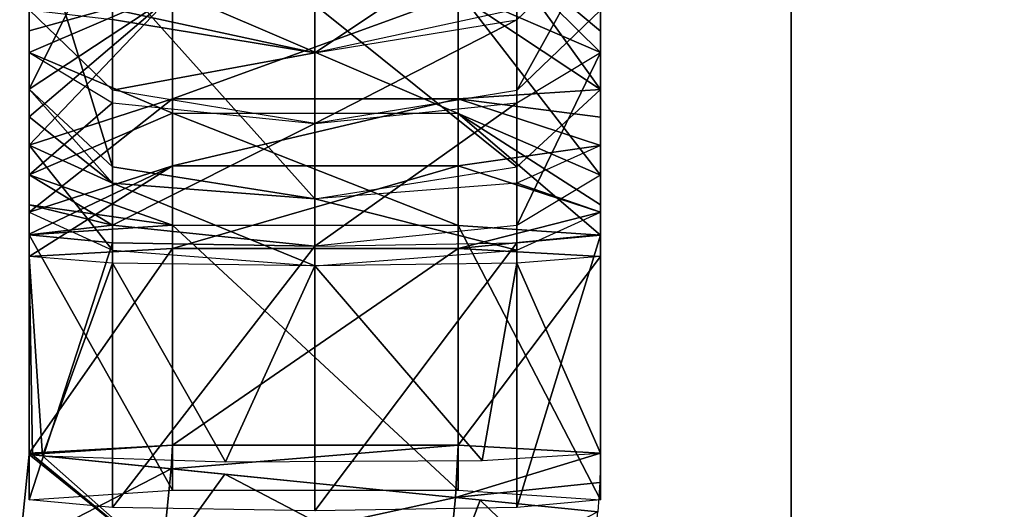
# Model space of a CAD drawing. Header units: millimetres. Extents: x -28.2 to 28.2, y -16.2 to 37.5.
# Tile 5 of 37: x -14.5 to -11.9, y 27.3 to 28.6. Entities that reach past the tile are written whole.
import ezdxf

# ---------------------------------------------------------------- set-up
doc = ezdxf.new("R2010")
doc.units = ezdxf.units.MM
doc.header["$LTSCALE"] = 65.185185
for name, color, linetype in [('178', 7, 'CONTINUOUS'), ('179', 7, 'CONTINUOUS'), ('180', 7, 'CONTINUOUS'), ('181', 7, 'CONTINUOUS'), ('182', 7, 'CONTINUOUS'), ('183', 7, 'CONTINUOUS'), ('184', 7, 'CONTINUOUS'), ('185', 7, 'CONTINUOUS'), ('186', 7, 'CONTINUOUS'), ('187', 7, 'CONTINUOUS'), ('188', 7, 'CONTINUOUS'), ('189', 7, 'CONTINUOUS'), ('502', 7, 'CONTINUOUS'), ('504', 7, 'CONTINUOUS'), ('506', 7, 'CONTINUOUS'), ('508', 7, 'CONTINUOUS'), ('509', 7, 'CONTINUOUS'), ('510', 7, 'CONTINUOUS'), ('511', 7, 'CONTINUOUS'), ('512', 7, 'CONTINUOUS'), ('513', 7, 'CONTINUOUS'), ('514', 7, 'CONTINUOUS'), ('76', 7, 'CONTINUOUS'), ('79', 7, 'CONTINUOUS'), ('90', 7, 'CONTINUOUS')]:
    doc.layers.add(name, color=color, linetype=linetype)

msp = doc.modelspace()

# ---------------------------------------------------------------- linework, layer by layer
at = {"layer": '178', "linetype": 'CONTINUOUS'}
for points in [[(-14.5247, 27.243, -2.5), (-14.1516, 27.2053, -1.8505), (-14.5002, 27.4859, -2.5), (-14.5247, 27.243, -2.5)], [(-14.5002, 27.4859, -2.5), (-14.1516, 27.2053, -1.8505), (-14.4913, 27.485, -2.3843), (-14.5002, 27.4859, -2.5)], [(-14.4913, 27.485, -2.3843), (-14.1516, 27.2053, -1.8505), (-14.4647, 27.4823, -2.2714), (-14.4913, 27.485, -2.3843)], [(-14.4647, 27.4823, -2.2714), (-14.1516, 27.2053, -1.8505), (-13.9867, 27.4341, -1.7874), (-14.4647, 27.4823, -2.2714)], [(-14.1516, 27.2053, -1.8505), (-13.4054, 27.13, -1.8505), (-13.9867, 27.4341, -1.7874), (-14.1516, 27.2053, -1.8505)], [(-13.9867, 27.4341, -1.7874), (-13.4054, 27.13, -1.8505), (-13.3163, 27.3664, -1.8926), (-13.9867, 27.4341, -1.7874)], [(-13.4054, 27.13, -1.8505), (-13.0323, 27.0923, -2.5), (-13.3163, 27.3664, -1.8926), (-13.4054, 27.13, -1.8505)], [(-13.3163, 27.3664, -1.8926), (-13.0323, 27.0923, -2.5), (-13.0078, 27.3352, -2.5), (-13.3163, 27.3664, -1.8926)]]:
    msp.add_3dface(points, dxfattribs=at)
at = {"layer": '179', "linetype": 'CONTINUOUS'}
for points in [[(-14.5247, 27.243, -2.5), (-14.5002, 27.4859, -2.5), (-14.1271, 27.4482, -3.1495), (-14.5247, 27.243, -2.5)], [(-14.1516, 27.2053, -3.1495), (-14.5247, 27.243, -2.5), (-14.1271, 27.4482, -3.1495), (-14.1516, 27.2053, -3.1495)], [(-13.3809, 27.3729, -3.1495), (-14.1516, 27.2053, -3.1495), (-14.1271, 27.4482, -3.1495), (-13.3809, 27.3729, -3.1495)], [(-13.4054, 27.13, -3.1495), (-14.1516, 27.2053, -3.1495), (-13.3809, 27.3729, -3.1495), (-13.4054, 27.13, -3.1495)], [(-13.0078, 27.3352, -2.5), (-13.4054, 27.13, -3.1495), (-13.3809, 27.3729, -3.1495), (-13.0078, 27.3352, -2.5)]]:
    msp.add_3dface(points, dxfattribs=at)
at = {"layer": '180', "linetype": 'CONTINUOUS'}
for points in [[(-14.1271, 27.4482, -3.1495), (-14.5002, 27.4859, -2.5), (-14.1239, 27.5105, -3.1485), (-14.1271, 27.4482, -3.1495)], [(-14.1239, 27.5105, -3.1485), (-14.5002, 27.4859, -2.5), (-14.5, 27.4878, -2.5), (-14.1239, 27.5105, -3.1485)], [(-14.5, 27.4897, -2.4999), (-14.1239, 27.5105, -3.1485), (-14.5, 27.4878, -2.5), (-14.5, 27.4897, -2.4999)], [(-13.3809, 27.3729, -3.1495), (-14.1271, 27.4482, -3.1495), (-13.3739, 27.5105, -3.1473), (-13.3809, 27.3729, -3.1495)], [(-13.3739, 27.5105, -3.1473), (-14.1271, 27.4482, -3.1495), (-14.1239, 27.5105, -3.1485), (-13.3739, 27.5105, -3.1473)], [(-13, 27.4896, -2.4975), (-13.3809, 27.3729, -3.1495), (-13.3739, 27.5105, -3.1473), (-13, 27.4896, -2.4975)], [(-13.0019, 27.4123, -2.4994), (-13.3809, 27.3729, -3.1495), (-13, 27.4896, -2.4975), (-13.0019, 27.4123, -2.4994)], [(-13.0078, 27.3352, -2.5), (-13.3809, 27.3729, -3.1495), (-13.0019, 27.4123, -2.4994), (-13.0078, 27.3352, -2.5)]]:
    msp.add_3dface(points, dxfattribs=at)
at = {"layer": '181', "linetype": 'CONTINUOUS'}
for points in [[(-14.5, 28.0046, -2.4834), (-14.5, 27.4897, -2.4999), (-14.4912, 27.4859, -2.3843), (-14.5, 28.0046, -2.4834)], [(-14.2808, 27.9876, -1.9525), (-14.5, 28.0046, -2.4834), (-14.4647, 27.4823, -2.2714), (-14.2808, 27.9876, -1.9525)], [(-14.4647, 27.4823, -2.2714), (-14.5, 28.0046, -2.4834), (-14.4912, 27.4859, -2.3843), (-14.4647, 27.4823, -2.2714)], [(-13.985, 27.4667, -1.7869), (-14.2808, 27.9876, -1.9525), (-14.4647, 27.4823, -2.2714), (-13.985, 27.4667, -1.7869)], [(-13.75, 27.9805, -1.7326), (-14.2808, 27.9876, -1.9525), (-13.985, 27.4667, -1.7869), (-13.75, 27.9805, -1.7326)], [(-13.2201, 27.9876, -1.9517), (-13.75, 27.9805, -1.7326), (-13.311, 27.4701, -1.8909), (-13.2201, 27.9876, -1.9517)], [(-13, 27.4896, -2.4975), (-13.2201, 27.9876, -1.9517), (-13.311, 27.4701, -1.8909), (-13, 27.4896, -2.4975)], [(-13.2201, 27.9876, -1.9517), (-13, 27.4896, -2.4975), (-13, 28.0046, -2.481), (-13.2201, 27.9876, -1.9517)], [(-13.311, 27.4701, -1.8909), (-13.75, 27.9805, -1.7326), (-13.985, 27.4667, -1.7869), (-13.311, 27.4701, -1.8909)]]:
    msp.add_3dface(points, dxfattribs=at)
at = {"layer": '182', "linetype": 'CONTINUOUS'}
for points in [[(-14.1239, 27.5105, -3.1485), (-14.5, 27.4897, -2.4999), (-14.1239, 28.0255, -3.132), (-14.1239, 27.5105, -3.1485)], [(-14.5, 27.4897, -2.4999), (-14.5, 28.0046, -2.4834), (-14.1239, 28.0255, -3.132), (-14.5, 27.4897, -2.4999)], [(-13.3739, 27.5105, -3.1473), (-14.1239, 27.5105, -3.1485), (-13.3739, 28.0255, -3.1308), (-13.3739, 27.5105, -3.1473)], [(-13.3739, 28.0255, -3.1308), (-14.1239, 27.5105, -3.1485), (-14.1239, 28.0255, -3.132), (-13.3739, 28.0255, -3.1308)], [(-13, 28.0046, -2.481), (-13.3739, 27.5105, -3.1473), (-13.3739, 28.0255, -3.1308), (-13, 28.0046, -2.481)], [(-13, 27.4896, -2.4975), (-13.3739, 27.5105, -3.1473), (-13, 28.0046, -2.481), (-13, 27.4896, -2.4975)]]:
    msp.add_3dface(points, dxfattribs=at)
at = {"layer": '183', "linetype": 'CONTINUOUS'}
for points in [[(-14.5, 28.1213, -2.4705), (-14.1239, 28.2429, -3.1079), (-14.5, 28.0632, -2.4792), (-14.5, 28.1213, -2.4705)], [(-14.1239, 28.0255, -3.132), (-14.5, 28.0046, -2.4834), (-14.1239, 28.2429, -3.1079), (-14.1239, 28.0255, -3.132)], [(-14.1239, 28.2429, -3.1079), (-14.5, 28.0046, -2.4834), (-14.5, 28.0632, -2.4792), (-14.1239, 28.2429, -3.1079)], [(-13.3739, 28.2426, -3.1067), (-14.1239, 28.0255, -3.132), (-14.1239, 28.2429, -3.1079), (-13.3739, 28.2426, -3.1067)], [(-13.3739, 28.0255, -3.1308), (-14.1239, 28.0255, -3.132), (-13.3739, 28.2426, -3.1067), (-13.3739, 28.0255, -3.1308)], [(-13, 28.1208, -2.4681), (-13.3739, 28.0255, -3.1308), (-13.3739, 28.2426, -3.1067), (-13, 28.1208, -2.4681)], [(-13, 28.0629, -2.4768), (-13.3739, 28.0255, -3.1308), (-13, 28.1208, -2.4681), (-13, 28.0629, -2.4768)], [(-13, 28.0046, -2.481), (-13.3739, 28.0255, -3.1308), (-13, 28.0629, -2.4768), (-13, 28.0046, -2.481)]]:
    msp.add_3dface(points, dxfattribs=at)
at = {"layer": '184', "linetype": 'CONTINUOUS'}
for points in [[(-14.2808, 28.1969, -1.9153), (-14.5, 28.2965, -2.437), (-14.2808, 28.0218, -1.9488), (-14.2808, 28.1969, -1.9153)], [(-14.5, 28.2965, -2.437), (-14.5, 28.1213, -2.4705), (-14.2808, 28.0218, -1.9488), (-14.5, 28.2965, -2.437)], [(-13.2201, 28.1968, -1.9145), (-13, 28.1208, -2.4681), (-13, 28.296, -2.4347), (-13.2201, 28.1968, -1.9145)], [(-13.75, 28.1557, -1.6991), (-14.2808, 28.1969, -1.9153), (-13.75, 27.9805, -1.7326), (-13.75, 28.1557, -1.6991)], [(-13.75, 27.9805, -1.7326), (-14.2808, 28.1969, -1.9153), (-14.2808, 28.0218, -1.9488), (-13.75, 27.9805, -1.7326)], [(-13.2201, 28.1968, -1.9145), (-13.75, 28.1557, -1.6991), (-13.2201, 28.0216, -1.9479), (-13.2201, 28.1968, -1.9145)], [(-13, 28.1208, -2.4681), (-13.2201, 28.1968, -1.9145), (-13.2201, 28.0216, -1.9479), (-13, 28.1208, -2.4681)], [(-13.2201, 28.0216, -1.9479), (-13.75, 28.1557, -1.6991), (-13.75, 27.9805, -1.7326), (-13.2201, 28.0216, -1.9479)]]:
    msp.add_3dface(points, dxfattribs=at)
at = {"layer": '185', "linetype": 'CONTINUOUS'}
for points in [[(-14.1239, 28.2429, -3.1079), (-14.5, 28.1213, -2.4705), (-14.1239, 28.4181, -3.0745), (-14.1239, 28.2429, -3.1079)], [(-14.5, 28.1213, -2.4705), (-14.5, 28.2965, -2.437), (-14.1239, 28.4181, -3.0745), (-14.5, 28.1213, -2.4705)], [(-13.3739, 28.4178, -3.0733), (-14.1239, 28.2429, -3.1079), (-14.1239, 28.4181, -3.0745), (-13.3739, 28.4178, -3.0733)], [(-13.3739, 28.2426, -3.1067), (-14.1239, 28.2429, -3.1079), (-13.3739, 28.4178, -3.0733), (-13.3739, 28.2426, -3.1067)], [(-13, 28.296, -2.4347), (-13.3739, 28.2426, -3.1067), (-13.3739, 28.4178, -3.0733), (-13, 28.296, -2.4347)], [(-13, 28.1208, -2.4681), (-13.3739, 28.2426, -3.1067), (-13, 28.296, -2.4347), (-13, 28.1208, -2.4681)]]:
    msp.add_3dface(points, dxfattribs=at)
at = {"layer": '186', "linetype": 'CONTINUOUS'}
for points in [[(-14.5, 28.4432, -2.3932), (-14.2808, 28.1969, -1.9153), (-14.2808, 28.2399, -1.9025), (-14.5, 28.4432, -2.3932)], [(-14.5, 28.3709, -2.4189), (-14.2808, 28.1969, -1.9153), (-14.5, 28.4432, -2.3932), (-14.5, 28.3709, -2.4189)], [(-14.5, 28.2965, -2.437), (-14.2808, 28.1969, -1.9153), (-14.5, 28.3709, -2.4189), (-14.5, 28.2965, -2.437)], [(-14.2808, 28.1969, -1.9153), (-13.75, 28.1557, -1.6991), (-14.2808, 28.2399, -1.9025), (-14.2808, 28.1969, -1.9153)]]:
    msp.add_3dface(points, dxfattribs=at)
at = {"layer": '187', "linetype": 'CONTINUOUS'}
for points in [[(-14.5, 28.2965, -2.437), (-14.5, 28.3709, -2.4189), (-14.1239, 28.6915, -2.9927), (-14.5, 28.2965, -2.437)], [(-14.1239, 28.4181, -3.0745), (-14.5, 28.2965, -2.437), (-14.1239, 28.6915, -2.9927), (-14.1239, 28.4181, -3.0745)], [(-14.5, 28.3709, -2.4189), (-14.5, 28.4432, -2.3932), (-14.1239, 28.6915, -2.9927), (-14.5, 28.3709, -2.4189)], [(-13.3739, 28.691, -2.9916), (-14.1239, 28.4181, -3.0745), (-14.1239, 28.6915, -2.9927), (-13.3739, 28.691, -2.9916)], [(-13.3739, 28.4178, -3.0733), (-14.1239, 28.4181, -3.0745), (-13.3739, 28.691, -2.9916), (-13.3739, 28.4178, -3.0733)], [(-13, 28.4423, -2.3909), (-13.3739, 28.4178, -3.0733), (-13.3739, 28.691, -2.9916), (-13, 28.4423, -2.3909)], [(-13, 28.3703, -2.4165), (-13.3739, 28.4178, -3.0733), (-13, 28.4423, -2.3909), (-13, 28.3703, -2.4165)], [(-13, 28.296, -2.4347), (-13.3739, 28.4178, -3.0733), (-13, 28.3703, -2.4165), (-13, 28.296, -2.4347)]]:
    msp.add_3dface(points, dxfattribs=at)
at = {"layer": '188', "linetype": 'CONTINUOUS'}
for points in [[(-14.5, 28.9521, -2.1824), (-14.2808, 28.2399, -1.9025), (-14.2808, 28.7488, -1.6917), (-14.5, 28.9521, -2.1824)], [(-14.5, 28.4432, -2.3932), (-14.2808, 28.2399, -1.9025), (-14.5, 28.9521, -2.1824), (-14.5, 28.4432, -2.3932)], [(-13.2201, 28.7485, -1.6909), (-13, 28.4423, -2.3909), (-13, 28.9511, -2.1801), (-13.2201, 28.7485, -1.6909)], [(-14.2808, 28.2399, -1.9025), (-13.75, 28.1557, -1.6991), (-14.2808, 28.7488, -1.6917), (-14.2808, 28.2399, -1.9025)], [(-14.2808, 28.7488, -1.6917), (-13.75, 28.1557, -1.6991), (-13.75, 28.6646, -1.4884), (-14.2808, 28.7488, -1.6917)], [(-13.2201, 28.7485, -1.6909), (-13.75, 28.6646, -1.4884), (-13.2201, 28.2396, -1.9017), (-13.2201, 28.7485, -1.6909)], [(-13, 28.4423, -2.3909), (-13.2201, 28.7485, -1.6909), (-13.2201, 28.2396, -1.9017), (-13, 28.4423, -2.3909)], [(-13.75, 28.6646, -1.4884), (-13.75, 28.1557, -1.6991), (-13.2201, 28.2396, -1.9017), (-13.75, 28.6646, -1.4884)]]:
    msp.add_3dface(points, dxfattribs=at)
at = {"layer": '189', "linetype": 'CONTINUOUS'}
for points in [[(-14.1239, 28.6915, -2.9927), (-14.5, 28.4432, -2.3932), (-14.1239, 29.2004, -2.7819), (-14.1239, 28.6915, -2.9927)], [(-14.5, 28.4432, -2.3932), (-14.5, 28.9521, -2.1824), (-14.1239, 29.2004, -2.7819), (-14.5, 28.4432, -2.3932)], [(-13, 28.4423, -2.3909), (-13.3739, 28.691, -2.9916), (-13, 28.9511, -2.1801), (-13, 28.4423, -2.3909)]]:
    msp.add_3dface(points, dxfattribs=at)
at = {"layer": '502', "linetype": 'CONTINUOUS'}
for points in [[(-13.2201, 28.6529, 1.7472), (-13.75, 28.5384, 1.5603), (-13.2201, 28.8918, 1.6008), (-13.2201, 28.6529, 1.7472)], [(-13.2201, 28.8918, 1.6008), (-13.75, 28.5384, 1.5603), (-13.75, 28.7773, 1.4139), (-13.2201, 28.8918, 1.6008)], [(-13.75, 28.5384, 1.5603), (-14.2808, 28.6534, 1.748), (-13.75, 28.7773, 1.4139), (-13.75, 28.5384, 1.5603)]]:
    msp.add_3dface(points, dxfattribs=at)
at = {"layer": '504', "linetype": 'CONTINUOUS'}
msp.add_3dface([(-14.2808, 28.6534, 1.748), (-13.75, 28.5384, 1.5603), (-14.2808, 28.6258, 1.7623), (-14.2808, 28.6534, 1.748)], dxfattribs=at)
at = {"layer": '506', "linetype": 'CONTINUOUS'}
for points in [[(-13, 28.8358, 2.2475), (-13.2201, 28.4402, 1.8417), (-13.2201, 28.6255, 1.7615), (-13, 28.8358, 2.2475)], [(-13.2201, 28.4402, 1.8417), (-13, 28.8358, 2.2475), (-13, 28.6505, 2.3276), (-13.2201, 28.4402, 1.8417)], [(-14.5, 28.6515, 2.3299), (-14.2808, 28.6258, 1.7623), (-14.2808, 28.4406, 1.8424), (-14.5, 28.6515, 2.3299)], [(-14.2808, 28.6258, 1.7623), (-13.75, 28.5384, 1.5603), (-14.2808, 28.4406, 1.8424), (-14.2808, 28.6258, 1.7623)], [(-13.75, 28.3532, 1.6404), (-13.75, 28.5384, 1.5603), (-13.2201, 28.6255, 1.7615), (-13.75, 28.3532, 1.6404)], [(-13.2201, 28.4402, 1.8417), (-13.75, 28.3532, 1.6404), (-13.2201, 28.6255, 1.7615), (-13.2201, 28.4402, 1.8417)], [(-14.2808, 28.4406, 1.8424), (-13.75, 28.5384, 1.5603), (-13.75, 28.3532, 1.6404), (-14.2808, 28.4406, 1.8424)]]:
    msp.add_3dface(points, dxfattribs=at)
at = {"layer": '508', "linetype": 'CONTINUOUS'}
for points in [[(-13, 28.6505, 2.3276), (-13.3739, 28.9087, 2.9243), (-13, 28.5957, 2.3489), (-13, 28.6505, 2.3276)], [(-13, 28.5957, 2.3489), (-13.3739, 28.9087, 2.9243), (-13, 28.5394, 2.3657), (-13, 28.5957, 2.3489)], [(-13, 28.5394, 2.3657), (-13.3739, 28.9087, 2.9243), (-13.3739, 28.7011, 2.9954), (-13, 28.5394, 2.3657)], [(-14.5, 28.54, 2.3681), (-14.1239, 28.7014, 2.9966), (-14.5, 28.5965, 2.3512), (-14.5, 28.54, 2.3681)], [(-14.1239, 28.7014, 2.9966), (-14.5, 28.6515, 2.3299), (-14.5, 28.5965, 2.3512), (-14.1239, 28.7014, 2.9966)]]:
    msp.add_3dface(points, dxfattribs=at)
at = {"layer": '509', "linetype": 'CONTINUOUS'}
for points in [[(-14.5, 28.2188, 2.4505), (-14.5, 28.54, 2.3681), (-14.2808, 28.4079, 1.8536), (-14.5, 28.2188, 2.4505)], [(-13, 28.5394, 2.3657), (-13.2201, 28.0865, 1.9353), (-13.2201, 28.4077, 1.8528), (-13, 28.5394, 2.3657)], [(-13.2201, 28.0865, 1.9353), (-13, 28.5394, 2.3657), (-13, 28.2182, 2.4482), (-13.2201, 28.0865, 1.9353)], [(-14.2808, 28.0867, 1.9361), (-14.5, 28.2188, 2.4505), (-14.2808, 28.4079, 1.8536), (-14.2808, 28.0867, 1.9361)], [(-13.75, 28.3532, 1.6404), (-14.2808, 28.0867, 1.9361), (-14.2808, 28.4079, 1.8536), (-13.75, 28.3532, 1.6404)], [(-13.2201, 28.0865, 1.9353), (-13.75, 28.032, 1.7229), (-13.2201, 28.4077, 1.8528), (-13.2201, 28.0865, 1.9353)], [(-13.2201, 28.4077, 1.8528), (-13.75, 28.032, 1.7229), (-13.75, 28.3532, 1.6404), (-13.2201, 28.4077, 1.8528)], [(-13.75, 28.032, 1.7229), (-14.2808, 28.0867, 1.9361), (-13.75, 28.3532, 1.6404), (-13.75, 28.032, 1.7229)]]:
    msp.add_3dface(points, dxfattribs=at)
at = {"layer": '510', "linetype": 'CONTINUOUS'}
for points in [[(-14.1239, 28.7014, 2.9966), (-14.5, 28.54, 2.3681), (-14.1239, 28.3802, 3.079), (-14.1239, 28.7014, 2.9966)], [(-13.3739, 28.7011, 2.9954), (-14.1239, 28.7014, 2.9966), (-13.3739, 28.3799, 3.0779), (-13.3739, 28.7011, 2.9954)], [(-13.3739, 28.3799, 3.0779), (-14.1239, 28.7014, 2.9966), (-14.1239, 28.3802, 3.079), (-13.3739, 28.3799, 3.0779)], [(-13, 28.5394, 2.3657), (-13.3739, 28.7011, 2.9954), (-13, 28.2182, 2.4482), (-13, 28.5394, 2.3657)], [(-13, 28.2182, 2.4482), (-13.3739, 28.7011, 2.9954), (-13.3739, 28.3799, 3.0779), (-13, 28.2182, 2.4482)], [(-14.5, 28.54, 2.3681), (-14.5, 28.2188, 2.4505), (-14.1239, 28.3802, 3.079), (-14.5, 28.54, 2.3681)]]:
    msp.add_3dface(points, dxfattribs=at)
at = {"layer": '511', "linetype": 'CONTINUOUS'}
for points in [[(-14.5, 28.2188, 2.4505), (-14.2808, 28.0867, 1.9361), (-14.5, 28.1406, 2.4662), (-14.5, 28.2188, 2.4505)], [(-14.5, 28.1406, 2.4662), (-14.2808, 28.0867, 1.9361), (-14.5, 28.0613, 2.4736), (-14.5, 28.1406, 2.4662)], [(-14.5, 28.0613, 2.4736), (-14.2808, 28.0867, 1.9361), (-14.2808, 28.0406, 1.9428), (-14.5, 28.0613, 2.4736)], [(-14.2808, 28.0867, 1.9361), (-13.75, 28.032, 1.7229), (-14.2808, 28.0406, 1.9428), (-14.2808, 28.0867, 1.9361)]]:
    msp.add_3dface(points, dxfattribs=at)
at = {"layer": '512', "linetype": 'CONTINUOUS'}
for points in [[(-14.1239, 28.3802, 3.079), (-14.5, 28.2188, 2.4505), (-14.1239, 28.0866, 3.122), (-14.1239, 28.3802, 3.079)], [(-13.3739, 28.0865, 3.1208), (-14.1239, 28.3802, 3.079), (-14.1239, 28.0866, 3.122), (-13.3739, 28.0865, 3.1208)], [(-13.3739, 28.3799, 3.0779), (-14.1239, 28.3802, 3.079), (-13.3739, 28.0865, 3.1208), (-13.3739, 28.3799, 3.0779)], [(-13, 28.0612, 2.4711), (-13.3739, 28.3799, 3.0779), (-13.3739, 28.0865, 3.1208), (-13, 28.0612, 2.4711)], [(-13, 28.1403, 2.4638), (-13.3739, 28.3799, 3.0779), (-13, 28.0612, 2.4711), (-13, 28.1403, 2.4638)], [(-13, 28.2182, 2.4482), (-13.3739, 28.3799, 3.0779), (-13, 28.1403, 2.4638), (-13, 28.2182, 2.4482)], [(-14.5, 28.2188, 2.4505), (-14.5, 28.1406, 2.4662), (-14.1239, 28.0866, 3.122), (-14.5, 28.2188, 2.4505)], [(-14.5, 28.1406, 2.4662), (-14.5, 28.0613, 2.4736), (-14.1239, 28.0866, 3.122), (-14.5, 28.1406, 2.4662)]]:
    msp.add_3dface(points, dxfattribs=at)
at = {"layer": '513', "linetype": 'CONTINUOUS'}
for points in [[(-14.5, 28.0613, 2.4736), (-14.2808, 28.0406, 1.9428), (-14.5, 27.3672, 2.5006), (-14.5, 28.0613, 2.4736)], [(-14.5, 27.3672, 2.5006), (-14.2808, 28.0406, 1.9428), (-14.2808, 27.3465, 1.9699), (-14.5, 27.3672, 2.5006)], [(-14.2808, 28.0406, 1.9428), (-13.75, 28.032, 1.7229), (-14.2808, 27.3465, 1.9699), (-14.2808, 28.0406, 1.9428)], [(-13.2201, 27.3464, 1.9691), (-13.75, 27.3379, 1.75), (-13.2201, 28.0405, 1.942), (-13.2201, 27.3464, 1.9691)], [(-13.75, 27.3379, 1.75), (-13.75, 28.032, 1.7229), (-13.2201, 28.0405, 1.942), (-13.75, 27.3379, 1.75)], [(-13.2201, 27.3464, 1.9691), (-13, 28.0612, 2.4711), (-13, 27.3671, 2.4982), (-13.2201, 27.3464, 1.9691)], [(-13, 28.0612, 2.4711), (-13.2201, 27.3464, 1.9691), (-13.2201, 28.0405, 1.942), (-13, 28.0612, 2.4711)], [(-14.2808, 27.3465, 1.9699), (-13.75, 28.032, 1.7229), (-13.75, 27.3379, 1.75), (-14.2808, 27.3465, 1.9699)]]:
    msp.add_3dface(points, dxfattribs=at)
at = {"layer": '514', "linetype": 'CONTINUOUS'}
for points in [[(-14.1239, 28.0866, 3.122), (-14.5, 28.0613, 2.4736), (-14.1239, 27.3925, 3.1491), (-14.1239, 28.0866, 3.122)], [(-13.3739, 27.3924, 3.1478), (-14.1239, 28.0866, 3.122), (-14.1239, 27.3925, 3.1491), (-13.3739, 27.3924, 3.1478)], [(-13.3739, 28.0865, 3.1208), (-14.1239, 28.0866, 3.122), (-13.3739, 27.3924, 3.1478), (-13.3739, 28.0865, 3.1208)], [(-13, 27.3671, 2.4982), (-13.3739, 28.0865, 3.1208), (-13.3739, 27.3924, 3.1478), (-13, 27.3671, 2.4982)], [(-13, 28.0612, 2.4711), (-13.3739, 28.0865, 3.1208), (-13, 27.3671, 2.4982), (-13, 28.0612, 2.4711)], [(-14.5, 28.0613, 2.4736), (-14.5, 27.3672, 2.5006), (-14.1239, 27.3925, 3.1491), (-14.5, 28.0613, 2.4736)]]:
    msp.add_3dface(points, dxfattribs=at)
at = {"layer": '76', "color": 7, "linetype": 'CONTINUOUS'}
for points in [[(-9.1011, 23.6, 9.2827), (-12.5, 31, 3.5707), (-12.5, 23.6, 3.5707), (-9.1011, 23.6, 9.2827)], [(-9.1012, 31, 9.2827), (-12.5, 31, 3.5707), (-9.1011, 23.6, 9.2827), (-9.1012, 31, 9.2827)]]:
    msp.add_3dface(points, dxfattribs=at)
at = {"layer": '79', "color": 7, "linetype": 'CONTINUOUS'}
for points in [[(-12.5, 23.6, -3.5707), (-9.1012, 31, -9.2827), (-9.1011, 23.6, -9.2827), (-12.5, 23.6, -3.5707)], [(-12.5, 31, -3.5707), (-9.1012, 31, -9.2827), (-12.5, 23.6, -3.5707), (-12.5, 31, -3.5707)]]:
    msp.add_3dface(points, dxfattribs=at)
at = {"layer": '90', "color": 7, "linetype": 'CONTINUOUS'}
for points in [[(-12.5, 23.6, 3.5707), (-12.5, 31, 3.5707), (-12.5, 23.6, -3.5707), (-12.5, 23.6, 3.5707)], [(-12.5, 31, 3.5707), (-12.5, 31, -3.5707), (-12.5, 23.6, -3.5707), (-12.5, 31, 3.5707)]]:
    msp.add_3dface(points, dxfattribs=at)

doc.saveas('drawing.dxf')
